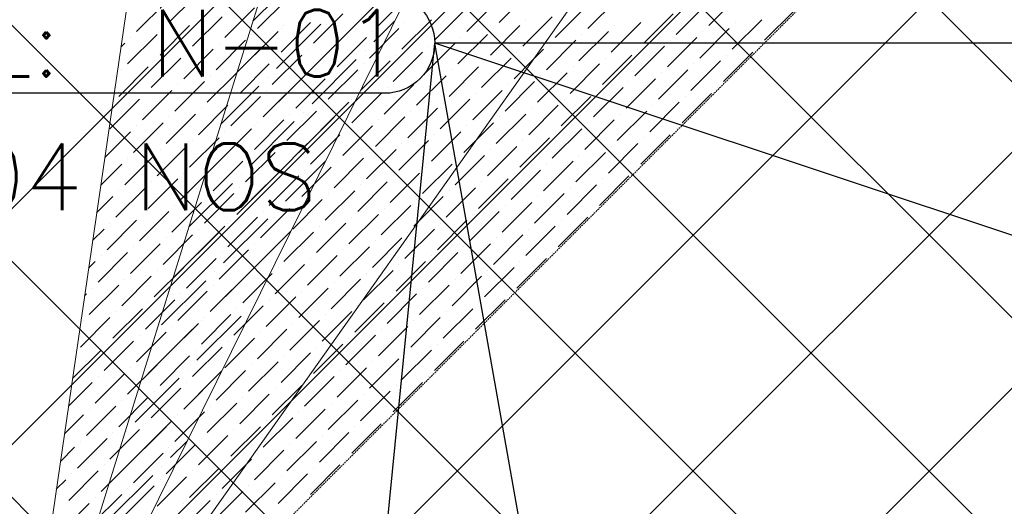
# Model space of a CAD drawing. Header units: millimetres. Extents: x -150 to 17700, y -13097 to 13830.
# Tile 53 of 67: x 11011 to 12487, y 7372 to 8101. Entities that reach past the tile are written whole.
import ezdxf
from ezdxf.enums import TextEntityAlignment as Align

# ---------------------------------------------------------------- set-up
doc = ezdxf.new("R2010")
doc.units = ezdxf.units.MM
doc.header["$MEASUREMENT"] = 0
doc.linetypes.add('RCP XREF$0$( Hidden )', pattern=[0.375, 0.25, -0.125])
doc.layers.get('0').update_dxf_attribs({"lineweight": 5})
doc.layers.add('ELEC-SO-LVL-TAG', color=7, linetype='Continuous')
doc.layers.add('M-MEP-ELLG-TEXT', color=7, linetype='Continuous', lineweight=15)
doc.layers.add('RCP XREF$0$A-CEILING-01', color=9, linetype='Continuous', lineweight=0, true_color=0x808080)
doc.layers.add('RCP XREF$0$A-CELING ELEMENT', color=9, linetype='Continuous', lineweight=0, true_color=0x808080)
doc.styles.add('Oswald Light', font='txt')
doc.styles.add('ROMANS-100', font='romans.shx')
doc.styles.get("Standard").update_dxf_attribs({"font": 'romans.shx'})
doc.dimstyles.new('MDS-50', dxfattribs={"dimtxt": 100, "dimasz": 100, "dimexe": 50, "dimexo": 50, "dimgap": 25, "dimtad": 1, "dimdec": 0, "dimtxsty": 'Oswald Light', "dimcen": 0, "dimdle": 1.5875, "dimazin": 0, "dimtfac": 1, "dimtdec": 0, "dimtix": 1, "dimtmove": 0, "dimatfit": 0, "dimfxl": 1, "dimfrac": 2, "dimtolj": 1, "dimarcsym": 0})

# ---------------------------------------------------------------- blocks, each defined once
blk = doc.blocks.new('RCP XREF')
at = {"layer": 'RCP XREF$0$A-CEILING-01', "color": 8, "linetype": 'Continuous', "lineweight": 0, "true_color": 0x808080}
for p, q in [((12071.8, 6313), (5004.8, 13380)), ((12248.6, 6489.7), (5358.3, 13380)), ((12425.4, 6666.5), (5711.9, 13380)), ((12778.9, 7020.1), (6419, 13380)), ((13132.5, 7373.6), (7126.1, 13380)), ((12602.1, 6843.3), (6090, 13355.4)), ((6452, 3270), (14450, 11268)), ((7159.1, 3270), (14450, 10560.9)), ((7512.6, 3270), (14450, 10207.4)), ((7866.2, 3270), (14450, 9853.8)), ((8219.7, 3270), (14450, 9500.3)), ((6805.5, 3270), (11820, 8284.5)), ((12955.7, 7196.9), (11934.1, 8218.4))]:
    blk.add_line(p, q, dxfattribs=at)
at = {"layer": 'RCP XREF$0$A-CEILING-01', "color": 8, "lineweight": 0, "true_color": 0x808080}
for centre, radius, start, end in [((11004.6, 6932.9), 2087.3, 45.1925, 224.8075), ((11003.8, 6932.2), 1987.3, 45.2002, 224.7998)]:
    blk.add_arc(centre, radius, start, end, dxfattribs=at)
at = {"layer": 'RCP XREF$0$A-CELING ELEMENT', "color": 8, "linetype": 'RCP XREF$0$( Hidden )', "lineweight": 0, "ltscale": 10, "true_color": 0x808080}
blk.add_line((13250, 9188.2), (8781.8, 4720), dxfattribs=at)
at = {"layer": 'RCP XREF$0$A-CELING ELEMENT', "color": 8, "lineweight": 0, "true_color": 0x808080}
for p, q in [((11045.4, 7253.5), (11285.7, 8899.5)), ((11094.5, 7243.2), (11589.3, 8831.4)), ((11141.6, 7225.4), (11878.8, 8716.6)), ((11185.4, 7200.4), (11893.7, 8200.4))]:
    blk.add_line(p, q, dxfattribs=at)
at = {"layer": 'RCP XREF$0$A-CELING ELEMENT', "color": 8, "linetype": 'Continuous', "lineweight": 0, "true_color": 0x808080, "transparency": 33554687}
for p, q in [((11361, 8098.5), (11409.7, 8147.2)), ((11235.1, 8096.4), (11279.3, 8140.6)), ((11367.7, 8087.5), (11411.9, 8131.7)), ((11548.9, 8092), (11593.1, 8136.2)), ((11730.1, 8096.4), (11774.3, 8140.6)), ((11862.7, 8087.5), (11906.9, 8131.7)), ((12043.9, 8092), (12088.1, 8136.2)), ((11186.5, 8083.1), (11230.7, 8127.3)), ((11319.1, 8074.3), (11363.3, 8118.5)), ((11500.3, 8078.7), (11544.5, 8122.9)), ((11681.5, 8083.1), (11725.7, 8127.3)), ((11814.1, 8074.3), (11858.3, 8118.5)), ((11995.3, 8078.7), (12039.5, 8122.9)), ((11270.5, 8061), (11314.7, 8105.2)), ((11451.7, 8065.4), (11495.9, 8109.6)), ((11469.3, 8047.8), (11535.6, 8114.1)), ((11584.3, 8056.6), (11628.4, 8100.8)), ((11632.9, 8069.9), (11677.1, 8114.1)), ((11765.4, 8061), (11809.6, 8105.2)), ((11769.9, 8100.8), (11769.9, 8100.8)), ((11946.6, 8065.4), (11990.8, 8109.6)), ((12079.2, 8056.6), (12123.4, 8100.8)), ((12127.8, 8069.9), (12172, 8114.1)), ((11221.9, 8047.8), (11266.1, 8092)), ((11226.3, 8087.5), (11226.3, 8087.5)), ((11396.4, 8027.9), (11462.7, 8094.2)), ((11403.1, 8052.2), (11447.2, 8096.4)), ((11403.1, 8087.5), (11403.1, 8087.5)), ((11407.5, 8092), (11407.5, 8092)), ((11535.6, 8043.3), (11579.8, 8087.5)), ((11542.3, 8067.7), (11573.3, 8098.7)), ((11588.7, 8096.4), (11588.7, 8096.4)), ((11716.8, 8047.8), (11761, 8092)), ((11721.3, 8087.5), (11721.3, 8087.5)), ((11898, 8052.2), (11942.2, 8096.4)), ((11902.4, 8092), (11902.4, 8092)), ((12030.6, 8043.3), (12074.8, 8087.5)), ((12083.6, 8096.4), (12083.6, 8096.4)), ((11173.2, 8034.5), (11217.4, 8078.7)), ((11177.7, 8074.3), (11177.7, 8074.3)), ((11337, 8021.5), (11389.8, 8074.3)), ((11354.4, 8038.9), (11398.6, 8083.1)), ((11358.9, 8078.7), (11358.9, 8078.7)), ((11487, 8030.1), (11531.2, 8074.3)), ((11540.1, 8083.1), (11540.1, 8083.1)), ((11668.2, 8034.5), (11712.4, 8078.7)), ((11672.6, 8074.3), (11672.6, 8074.3)), ((11849.4, 8038.9), (11893.6, 8083.1)), ((11853.8, 8078.7), (11853.8, 8078.7)), ((11982, 8030.1), (12026.2, 8074.3)), ((12035, 8083.1), (12035, 8083.1)), ((11163, 8059.7), (11168.8, 8065.4)), ((11257.2, 8012.4), (11301.4, 8056.6)), ((11305.8, 8025.7), (11350, 8069.9)), ((11310.2, 8065.4), (11310.2, 8065.4)), ((11438.4, 8016.8), (11482.6, 8061)), ((11442.8, 8056.6), (11442.8, 8056.6)), ((11491.4, 8069.9), (11491.4, 8069.9)), ((11619.6, 8021.2), (11663.8, 8065.4)), ((11624, 8061), (11624, 8061)), ((11780.7, 8040.9), (11796.4, 8056.6)), ((11800.8, 8025.7), (11845, 8069.9)), ((11805.2, 8065.4), (11805.2, 8065.4)), ((11933.4, 8016.8), (11977.6, 8061)), ((11937.8, 8056.6), (11937.8, 8056.6)), ((11986.4, 8069.9), (11986.4, 8069.9)), ((12119, 8061), (12119, 8061)), ((11208.6, 7999.2), (11252.8, 8043.3)), ((11261.6, 8052.2), (11261.6, 8052.2)), ((11389.8, 8003.6), (11434, 8047.8)), ((11394.2, 8043.3), (11394.2, 8043.3)), ((11529, 8054.4), (11529, 8054.4)), ((11571, 8008), (11615.2, 8052.2)), ((11575.4, 8047.8), (11575.4, 8047.8)), ((11703.6, 7999.2), (11747.8, 8043.3)), ((11756.6, 8052.2), (11756.6, 8052.2)), ((11884.8, 8003.6), (11929, 8047.8)), ((11889.2, 8043.3), (11889.2, 8043.3)), ((12066, 8008), (12110.2, 8052.2)), ((12070.4, 8047.8), (12070.4, 8047.8)), ((11160, 7985.9), (11204.2, 8030.1)), ((11213, 8038.9), (11213, 8038.9)), ((11341.2, 7990.3), (11385.4, 8034.5)), ((11345.6, 8030.1), (11345.6, 8030.1)), ((11449.5, 7974.8), (11515.8, 8041.1)), ((11456.1, 8034.5), (11456.1, 8034.5)), ((11522.4, 7994.7), (11566.6, 8038.9)), ((11526.8, 8034.5), (11526.8, 8034.5)), ((11655, 7985.9), (11699.2, 8030.1)), ((11708, 8038.9), (11708, 8038.9)), ((11752.2, 8012.4), (11780.7, 8040.9)), ((11836.2, 7990.3), (11880.4, 8034.5)), ((11840.6, 8030.1), (11840.6, 8030.1)), ((12017.4, 7994.7), (12061.5, 8038.9)), ((12021.8, 8034.5), (12021.8, 8034.5)), ((11164.4, 8025.7), (11164.4, 8025.7)), ((11292.6, 7977.1), (11336.8, 8021.2)), ((11297, 8016.8), (11297, 8016.8)), ((11376.5, 7955), (11442.8, 8021.2)), ((11383.2, 8014.6), (11383.2, 8014.6)), ((11425.2, 7968.2), (11469.3, 8012.4)), ((11473.8, 7981.5), (11518, 8025.7)), ((11478.2, 8021.2), (11478.2, 8021.2)), ((11606.3, 7972.6), (11650.5, 8016.8)), ((11610.8, 8012.4), (11610.8, 8012.4)), ((11659.4, 8025.7), (11659.4, 8025.7)), ((11787.5, 7977.1), (11831.7, 8021.2)), ((11792, 8016.8), (11792, 8016.8)), ((11920.1, 7968.2), (11964.3, 8012.4)), ((11968.7, 7981.5), (12012.9, 8025.7)), ((11973.2, 8021.2), (11973.2, 8021.2)), ((11244, 7963.8), (11288.2, 8008)), ((11248.4, 8003.6), (11248.4, 8003.6)), ((11313, 7944.4), (11369.9, 8001.4)), ((11376.5, 7955), (11420.7, 7999.2)), ((11429.6, 8008), (11429.6, 8008)), ((11557.7, 7959.4), (11601.9, 8003.6)), ((11562.2, 7999.2), (11562.2, 7999.2)), ((11738.9, 7963.8), (11783.1, 8008)), ((11743.4, 8003.6), (11743.4, 8003.6)), ((11871.5, 7955), (11915.7, 7999.2)), ((11924.5, 8008), (11924.5, 8008)), ((12057.1, 7999.2), (12057.1, 7999.2)), ((11195.3, 7950.5), (11239.5, 7994.7)), ((11199.8, 7990.3), (11199.8, 7990.3)), ((11327.9, 7941.7), (11372.1, 7985.9)), ((11381, 7994.7), (11381, 7994.7)), ((11509.1, 7946.1), (11553.3, 7990.3)), ((11513.5, 7985.9), (11513.5, 7985.9)), ((11690.3, 7950.5), (11734.5, 7994.7)), ((11694.7, 7990.3), (11694.7, 7990.3)), ((11822.9, 7941.7), (11867.1, 7985.9)), ((11875.9, 7994.7), (11875.9, 7994.7)), ((12004.1, 7946.1), (12048.3, 7990.3)), ((12008.5, 7985.9), (12008.5, 7985.9)), ((11146.7, 7937.3), (11190.9, 7981.5)), ((11151.1, 7977.1), (11151.1, 7977.1)), ((11279.3, 7928.4), (11323.5, 7972.6)), ((11283.7, 7968.2), (11283.7, 7968.2)), ((11332.3, 7981.5), (11332.3, 7981.5)), ((11429.6, 7901.9), (11495.9, 7968.2)), ((11460.5, 7932.9), (11504.7, 7977.1)), ((11464.9, 7972.6), (11464.9, 7972.6)), ((11509.1, 7981.5), (11509.1, 7981.5)), ((11593.1, 7924), (11637.3, 7968.2)), ((11641.7, 7937.3), (11685.9, 7981.5)), ((11646.1, 7977.1), (11646.1, 7977.1)), ((11774.3, 7928.4), (11818.5, 7972.6)), ((11778.7, 7968.2), (11778.7, 7968.2)), ((11827.3, 7981.5), (11827.3, 7981.5)), ((11955.5, 7932.9), (11999.7, 7977.1)), ((11959.9, 7972.6), (11959.9, 7972.6)), ((11230.7, 7915.2), (11274.9, 7959.4)), ((11235.1, 7955), (11235.1, 7955)), ((11411.9, 7919.6), (11456.1, 7963.8)), ((11416.3, 7959.4), (11416.3, 7959.4)), ((11436.2, 7961.6), (11436.2, 7961.6)), ((11544.5, 7910.8), (11588.7, 7955)), ((11597.5, 7963.8), (11597.5, 7963.8)), ((11725.7, 7915.2), (11769.9, 7959.4)), ((11730.1, 7955), (11730.1, 7955)), ((11906.9, 7919.6), (11951.1, 7963.8)), ((11911.3, 7959.4), (11911.3, 7959.4)), ((11182.1, 7901.9), (11226.3, 7946.1)), ((11186.5, 7941.7), (11186.5, 7941.7)), ((11356.7, 7882), (11422.9, 7948.3)), ((11363.3, 7906.3), (11407.5, 7950.5)), ((11363.3, 7941.7), (11363.3, 7941.7)), ((11367.7, 7946.1), (11367.7, 7946.1)), ((11495.9, 7897.5), (11540.1, 7941.7)), ((11548.9, 7950.5), (11548.9, 7950.5)), ((11681.5, 7941.7), (11681.5, 7941.7)), ((11694.9, 7919.8), (11721.3, 7946.1)), ((11858.3, 7906.3), (11902.4, 7950.5)), ((11862.7, 7946.1), (11862.7, 7946.1)), ((11138.9, 7894.1), (11177.7, 7932.9)), ((11266.1, 7879.8), (11310.2, 7924)), ((11289, 7867.4), (11350, 7928.4)), ((11314.7, 7893.1), (11358.9, 7937.3)), ((11319.1, 7932.9), (11319.1, 7932.9)), ((11447.2, 7884.2), (11491.4, 7928.4)), ((11451.7, 7924), (11451.7, 7924)), ((11500.3, 7937.3), (11500.3, 7937.3)), ((11628.4, 7888.7), (11672.6, 7932.9)), ((11632.9, 7928.4), (11632.9, 7928.4)), ((11761, 7879.8), (11805.2, 7924)), ((11809.6, 7893.1), (11853.8, 7937.3)), ((11814.1, 7932.9), (11814.1, 7932.9)), ((11942.2, 7884.2), (11986.4, 7928.4)), ((11946.6, 7924), (11946.6, 7924)), ((11995.3, 7937.3), (11995.3, 7937.3)), ((11217.4, 7866.6), (11261.6, 7910.8)), ((11270.5, 7919.6), (11270.5, 7919.6)), ((11398.6, 7871), (11442.8, 7915.2)), ((11403.1, 7910.8), (11403.1, 7910.8)), ((11579.8, 7875.4), (11624, 7919.6)), ((11584.3, 7915.2), (11584.3, 7915.2)), ((11677.1, 7901.9), (11694.9, 7919.8)), ((11712.4, 7866.6), (11756.6, 7910.8)), ((11765.4, 7919.6), (11765.4, 7919.6)), ((11893.6, 7871), (11937.8, 7915.2)), ((11898, 7910.8), (11898, 7910.8)), ((11168.8, 7853.3), (11213, 7897.5)), ((11221.9, 7906.3), (11221.9, 7906.3)), ((11350, 7857.7), (11394.2, 7901.9)), ((11354.4, 7897.5), (11354.4, 7897.5)), ((11531.2, 7862.2), (11575.4, 7906.3)), ((11535.6, 7901.9), (11535.6, 7901.9)), ((11663.8, 7853.3), (11708, 7897.5)), ((11716.8, 7906.3), (11716.8, 7906.3)), ((11845, 7857.7), (11889.2, 7901.9)), ((11849.4, 7897.5), (11849.4, 7897.5)), ((11132.8, 7852.7), (11164.4, 7884.2)), ((11173.2, 7893.1), (11173.2, 7893.1)), ((11301.4, 7844.5), (11345.6, 7888.7)), ((11305.8, 7884.2), (11305.8, 7884.2)), ((11409.7, 7829), (11469.6, 7888.9)), ((11416.3, 7888.7), (11416.3, 7888.7)), ((11434, 7835.6), (11478.2, 7879.8)), ((11482.6, 7848.9), (11526.8, 7893.1)), ((11487, 7888.7), (11487, 7888.7)), ((11615.2, 7840.1), (11659.4, 7884.2)), ((11619.6, 7879.8), (11619.6, 7879.8)), ((11668.2, 7893.1), (11668.2, 7893.1)), ((11796.4, 7844.5), (11840.6, 7888.7)), ((11800.8, 7884.2), (11800.8, 7884.2)), ((11252.8, 7831.2), (11297, 7875.4)), ((11257.2, 7871), (11257.2, 7871)), ((11336.8, 7809.1), (11403.1, 7875.4)), ((11343.4, 7868.8), (11343.4, 7868.8)), ((11385.4, 7822.4), (11429.6, 7866.6)), ((11438.4, 7875.4), (11438.4, 7875.4)), ((11566.6, 7826.8), (11610.8, 7871)), ((11571, 7866.6), (11571, 7866.6)), ((11747.8, 7831.2), (11792, 7875.4)), ((11752.2, 7871), (11752.2, 7871)), ((11880.4, 7822.4), (11924.5, 7866.6)), ((11933.4, 7875.4), (11933.4, 7875.4)), ((11204.2, 7818), (11248.4, 7862.2)), ((11208.6, 7857.7), (11208.6, 7857.7)), ((11265, 7790.3), (11330.1, 7855.5)), ((11336.8, 7809.1), (11381, 7853.3)), ((11389.8, 7862.2), (11389.8, 7862.2)), ((11518, 7813.5), (11562.2, 7857.7)), ((11522.4, 7853.3), (11522.4, 7853.3)), ((11699.2, 7818), (11743.4, 7862.2)), ((11703.6, 7857.7), (11703.6, 7857.7)), ((11831.7, 7809.1), (11875.9, 7853.3)), ((11884.8, 7862.2), (11884.8, 7862.2)), ((11126.8, 7811.3), (11151.1, 7835.6)), ((11155.6, 7804.7), (11199.8, 7848.9)), ((11160, 7844.5), (11160, 7844.5)), ((11288.2, 7795.9), (11332.3, 7840.1)), ((11292.6, 7835.6), (11292.6, 7835.6)), ((11341.2, 7848.9), (11341.2, 7848.9)), ((11469.3, 7800.3), (11513.5, 7844.5)), ((11473.8, 7840.1), (11473.8, 7840.1)), ((11609.1, 7798.6), (11646.1, 7835.6)), ((11650.5, 7804.7), (11694.7, 7848.9)), ((11655, 7844.5), (11655, 7844.5)), ((11783.1, 7795.9), (11827.3, 7840.1)), ((11787.5, 7835.6), (11787.5, 7835.6)), ((11836.2, 7848.9), (11836.2, 7848.9)), ((11239.5, 7782.6), (11283.7, 7826.8)), ((11244, 7822.4), (11244, 7822.4)), ((11420.7, 7787), (11464.9, 7831.2)), ((11425.2, 7826.8), (11425.2, 7826.8)), ((11553.3, 7778.2), (11597.5, 7822.4)), ((11606.3, 7831.2), (11606.3, 7831.2)), ((11734.5, 7782.6), (11778.7, 7826.8)), ((11738.9, 7822.4), (11738.9, 7822.4)), ((11190.9, 7769.3), (11235.1, 7813.5)), ((11195.3, 7809.1), (11195.3, 7809.1)), ((11372.1, 7773.8), (11416.3, 7818)), ((11376.5, 7813.5), (11376.5, 7813.5)), ((11396.4, 7815.7), (11396.4, 7815.7)), ((11504.7, 7764.9), (11548.9, 7809.1)), ((11557.7, 7818), (11557.7, 7818)), ((11685.9, 7769.3), (11730.1, 7813.5)), ((11690.3, 7809.1), (11690.3, 7809.1)), ((11871.5, 7813.5), (11871.5, 7813.5)), ((11142.3, 7756.1), (11186.5, 7800.3)), ((11146.7, 7795.9), (11146.7, 7795.9)), ((11274.9, 7747.2), (11319.1, 7791.4)), ((11316.9, 7736.2), (11383.2, 7802.5)), ((11323.5, 7760.5), (11367.7, 7804.7)), ((11323.5, 7795.9), (11323.5, 7795.9)), ((11327.9, 7800.3), (11327.9, 7800.3)), ((11456.1, 7751.7), (11500.3, 7795.9)), ((11460.5, 7791.4), (11460.5, 7791.4)), ((11509.1, 7804.7), (11509.1, 7804.7)), ((11601.9, 7791.4), (11609.1, 7798.6)), ((11637.3, 7756.1), (11681.5, 7800.3)), ((11641.7, 7795.9), (11641.7, 7795.9)), ((11769.9, 7747.2), (11814.1, 7791.4)), ((11818.5, 7760.5), (11862.7, 7804.7)), ((11822.9, 7800.3), (11822.9, 7800.3)), ((11120.7, 7769.9), (11137.9, 7787)), ((11226.3, 7734), (11270.5, 7778.2)), ((11244, 7716.3), (11310.2, 7782.6)), ((11279.3, 7787), (11279.3, 7787)), ((11389.8, 7756.1), (11417.7, 7784)), ((11407.5, 7738.4), (11451.7, 7782.6)), ((11411.9, 7778.2), (11411.9, 7778.2)), ((11588.7, 7742.8), (11632.9, 7787)), ((11593.1, 7782.6), (11593.1, 7782.6)), ((11721.3, 7734), (11765.4, 7778.2)), ((11774.3, 7787), (11774.3, 7787)), ((11177.7, 7720.7), (11221.9, 7764.9)), ((11230.7, 7773.8), (11230.7, 7773.8)), ((11358.9, 7725.1), (11403.1, 7769.3)), ((11363.3, 7764.9), (11363.3, 7764.9)), ((11540.1, 7729.6), (11584.3, 7773.8)), ((11544.5, 7769.3), (11544.5, 7769.3)), ((11672.6, 7720.7), (11716.8, 7764.9)), ((11725.7, 7773.8), (11725.7, 7773.8)), ((11129.1, 7707.5), (11173.2, 7751.7)), ((11133.5, 7747.2), (11133.5, 7747.2)), ((11182.1, 7760.5), (11182.1, 7760.5)), ((11310.2, 7711.9), (11354.4, 7756.1)), ((11314.7, 7751.7), (11314.7, 7751.7)), ((11442.8, 7703.1), (11487, 7747.2)), ((11491.4, 7716.3), (11535.6, 7760.5)), ((11495.9, 7756.1), (11495.9, 7756.1)), ((11624, 7707.5), (11668.2, 7751.7)), ((11628.4, 7747.2), (11628.4, 7747.2)), ((11677.1, 7760.5), (11677.1, 7760.5)), ((11809.6, 7751.7), (11809.6, 7751.7)), ((11114.7, 7728.5), (11124.6, 7738.4)), ((11261.6, 7698.6), (11305.8, 7742.8)), ((11266.1, 7738.4), (11266.1, 7738.4)), ((11376.5, 7742.8), (11376.5, 7742.8)), ((11394.2, 7689.8), (11438.4, 7734)), ((11447.2, 7742.8), (11447.2, 7742.8)), ((11575.4, 7694.2), (11619.6, 7738.4)), ((11579.8, 7734), (11579.8, 7734)), ((11756.6, 7698.6), (11800.8, 7742.8)), ((11761, 7738.4), (11761, 7738.4)), ((11213, 7685.4), (11257.2, 7729.6)), ((11217.4, 7725.1), (11217.4, 7725.1)), ((11297, 7663.3), (11363.3, 7729.6)), ((11303.6, 7722.9), (11303.6, 7722.9)), ((11345.6, 7676.5), (11389.8, 7720.7)), ((11398.6, 7729.6), (11398.6, 7729.6)), ((11526.8, 7681), (11571, 7725.1)), ((11531.2, 7720.7), (11531.2, 7720.7)), ((11708, 7685.4), (11752.2, 7729.6)), ((11712.4, 7725.1), (11712.4, 7725.1)), ((11115.8, 7658.9), (11160, 7703.1)), ((11164.4, 7672.1), (11208.6, 7716.3)), ((11168.8, 7711.9), (11168.8, 7711.9)), ((11224.1, 7643.4), (11290.4, 7709.7)), ((11297, 7663.3), (11341.2, 7707.5)), ((11301.4, 7703.1), (11301.4, 7703.1)), ((11350, 7716.3), (11350, 7716.3)), ((11478.2, 7667.7), (11522.4, 7711.9)), ((11482.6, 7707.5), (11482.6, 7707.5)), ((11610.8, 7658.9), (11655, 7703.1)), ((11659.4, 7672.1), (11703.6, 7716.3)), ((11663.8, 7711.9), (11663.8, 7711.9)), ((11108.6, 7687.1), (11111.4, 7689.8)), ((11120.2, 7698.6), (11120.2, 7698.6)), ((11248.4, 7650), (11292.6, 7694.2)), ((11252.8, 7689.8), (11252.8, 7689.8)), ((11429.6, 7654.4), (11473.8, 7698.6)), ((11434, 7694.2), (11434, 7694.2)), ((11562.2, 7645.6), (11606.3, 7689.8)), ((11615.2, 7698.6), (11615.2, 7698.6)), ((11747.8, 7689.8), (11747.8, 7689.8)), ((11199.8, 7636.8), (11244, 7681)), ((11204.2, 7676.5), (11204.2, 7676.5)), ((11381, 7641.2), (11425.2, 7685.4)), ((11385.4, 7681), (11385.4, 7681)), ((11513.5, 7632.3), (11557.7, 7676.5)), ((11566.6, 7685.4), (11566.6, 7685.4)), ((11694.7, 7636.8), (11738.9, 7681)), ((11699.2, 7676.5), (11699.2, 7676.5)), ((11151.1, 7623.5), (11195.3, 7667.7)), ((11155.6, 7663.3), (11155.6, 7663.3)), ((11283.7, 7614.7), (11327.9, 7658.9)), ((11332.3, 7627.9), (11376.5, 7672.1)), ((11336.8, 7667.7), (11336.8, 7667.7)), ((11356.7, 7669.9), (11356.7, 7669.9)), ((11464.9, 7619.1), (11509.1, 7663.3)), ((11469.3, 7658.9), (11469.3, 7658.9)), ((11518, 7672.1), (11518, 7672.1)), ((11646.1, 7623.5), (11690.3, 7667.7)), ((11650.5, 7663.3), (11650.5, 7663.3)), ((11102.5, 7610.2), (11146.7, 7654.4)), ((11107, 7650), (11107, 7650)), ((11235.1, 7601.4), (11279.3, 7645.6)), ((11277.1, 7590.4), (11343.4, 7656.6)), ((11283.7, 7650), (11283.7, 7650)), ((11288.2, 7654.4), (11288.2, 7654.4)), ((11416.3, 7605.8), (11460.5, 7650)), ((11420.7, 7645.6), (11420.7, 7645.6)), ((11597.5, 7610.2), (11641.7, 7654.4)), ((11601.9, 7650), (11601.9, 7650)), ((11186.5, 7588.1), (11230.7, 7632.3)), ((11204.2, 7570.5), (11270.5, 7636.8)), ((11239.5, 7641.2), (11239.5, 7641.2)), ((11367.7, 7592.6), (11411.9, 7636.8)), ((11372.1, 7632.3), (11372.1, 7632.3)), ((11548.9, 7597), (11593.1, 7641.2)), ((11553.3, 7636.8), (11553.3, 7636.8)), ((11137.9, 7574.9), (11182.1, 7619.1)), ((11142.3, 7614.7), (11142.3, 7614.7)), ((11190.9, 7627.9), (11190.9, 7627.9)), ((11319.1, 7579.3), (11363.3, 7623.5)), ((11323.5, 7619.1), (11323.5, 7619.1)), ((11451.7, 7570.5), (11495.9, 7614.7)), ((11500.3, 7583.7), (11544.5, 7627.9)), ((11504.7, 7623.5), (11504.7, 7623.5)), ((11632.9, 7574.9), (11677.1, 7619.1)), ((11637.3, 7614.7), (11637.3, 7614.7)), ((11685.9, 7627.9), (11685.9, 7627.9)), ((11090.5, 7562.9), (11133.5, 7605.8)), ((11270.5, 7566), (11314.7, 7610.2)), ((11274.9, 7605.8), (11274.9, 7605.8)), ((11403.1, 7557.2), (11447.2, 7601.4)), ((11456.1, 7610.2), (11456.1, 7610.2)), ((11584.3, 7561.6), (11628.4, 7605.8)), ((11588.7, 7601.4), (11588.7, 7601.4)), ((11221.9, 7552.8), (11266.1, 7597)), ((11226.3, 7592.6), (11226.3, 7592.6)), ((11354.4, 7544), (11398.6, 7588.1)), ((11407.5, 7597), (11407.5, 7597)), ((11535.6, 7548.4), (11579.8, 7592.6)), ((11540.1, 7588.1), (11540.1, 7588.1)), ((11124.6, 7526.3), (11168.8, 7570.5)), ((11173.2, 7539.5), (11217.4, 7583.7)), ((11177.7, 7579.3), (11177.7, 7579.3)), ((11257.2, 7517.4), (11314, 7574.2)), ((11263.8, 7577.1), (11263.8, 7577.1)), ((11305.8, 7530.7), (11350, 7574.9)), ((11310.2, 7570.5), (11310.2, 7570.5)), ((11358.9, 7583.7), (11358.9, 7583.7)), ((11487, 7535.1), (11531.2, 7579.3)), ((11491.4, 7574.9), (11491.4, 7574.9)), ((11084.5, 7521.5), (11120.2, 7557.2)), ((11129.1, 7566), (11129.1, 7566)), ((11184.3, 7497.5), (11250.6, 7563.8)), ((11257.2, 7517.4), (11301.4, 7561.6)), ((11261.6, 7557.2), (11261.6, 7557.2)), ((11438.4, 7521.9), (11482.6, 7566)), ((11442.8, 7561.6), (11442.8, 7561.6)), ((11571, 7513), (11615.2, 7557.2)), ((11624, 7566), (11624, 7566)), ((11208.6, 7504.2), (11252.8, 7548.4)), ((11213, 7544), (11213, 7544)), ((11389.8, 7508.6), (11434, 7552.8)), ((11394.2, 7548.4), (11394.2, 7548.4)), ((11522.4, 7499.8), (11566.6, 7544)), ((11575.4, 7552.8), (11575.4, 7552.8)), ((11160, 7490.9), (11204.2, 7535.1)), ((11164.4, 7530.7), (11164.4, 7530.7)), ((11292.6, 7482.1), (11336.8, 7526.3)), ((11341.2, 7495.3), (11385.4, 7539.5)), ((11345.6, 7535.1), (11345.6, 7535.1)), ((11473.8, 7486.5), (11518, 7530.7)), ((11478.2, 7526.3), (11478.2, 7526.3)), ((11526.8, 7539.5), (11526.8, 7539.5)), ((11111.4, 7477.7), (11155.6, 7521.9)), ((11115.8, 7517.4), (11115.8, 7517.4)), ((11244, 7468.8), (11288.2, 7513)), ((11297, 7521.9), (11297, 7521.9)), ((11425.2, 7473.2), (11469.3, 7517.4)), ((11429.6, 7513), (11429.6, 7513)), ((11078.4, 7480.1), (11107, 7508.6)), ((11195.3, 7455.6), (11239.5, 7499.8)), ((11244, 7504.2), (11244, 7504.2)), ((11248.4, 7508.6), (11248.4, 7508.6)), ((11376.5, 7460), (11420.7, 7504.2)), ((11381, 7499.8), (11381, 7499.8)), ((11562.2, 7504.2), (11562.2, 7504.2)), ((11146.7, 7442.3), (11190.9, 7486.5)), ((11151.1, 7482.1), (11151.1, 7482.1)), ((11164.4, 7424.6), (11230.7, 7490.9)), ((11171, 7484.3), (11171, 7484.3)), ((11199.8, 7495.3), (11199.8, 7495.3)), ((11327.9, 7446.7), (11372.1, 7490.9)), ((11332.3, 7486.5), (11332.3, 7486.5)), ((11460.5, 7437.9), (11504.7, 7482.1)), ((11509.1, 7451.1), (11553.3, 7495.3)), ((11513.5, 7490.9), (11513.5, 7490.9)), ((11098.1, 7429), (11142.3, 7473.2)), ((11102.5, 7468.8), (11102.5, 7468.8)), ((11237.3, 7444.5), (11262.2, 7469.4)), ((11279.3, 7433.5), (11323.5, 7477.7)), ((11283.7, 7473.2), (11283.7, 7473.2)), ((11411.9, 7424.6), (11456.1, 7468.8)), ((11464.9, 7477.7), (11464.9, 7477.7)), ((11072.4, 7438.7), (11093.7, 7460)), ((11182.1, 7407), (11226.3, 7451.1)), ((11230.7, 7420.2), (11274.9, 7464.4)), ((11235.1, 7460), (11235.1, 7460)), ((11363.3, 7411.4), (11407.5, 7455.6)), ((11367.7, 7451.1), (11367.7, 7451.1)), ((11416.3, 7464.4), (11416.3, 7464.4)), ((11133.5, 7393.7), (11177.7, 7437.9)), ((11186.5, 7446.7), (11186.5, 7446.7)), ((11319.1, 7437.9), (11319.1, 7437.9)), ((11351.7, 7435.1), (11358.9, 7442.3)), ((11500.3, 7442.3), (11500.3, 7442.3)), ((11084.9, 7380.4), (11129.1, 7424.6)), ((11137.9, 7433.5), (11137.9, 7433.5)), ((11224.1, 7431.3), (11224.1, 7431.3)), ((11266.1, 7384.9), (11310.2, 7429)), ((11270.5, 7424.6), (11270.5, 7424.6)), ((11314.7, 7398.1), (11351.7, 7435.1)), ((11447.2, 7389.3), (11491.4, 7433.5)), ((11451.7, 7429), (11451.7, 7429)), ((11066.3, 7397.3), (11080.4, 7411.4)), ((11089.3, 7420.2), (11089.3, 7420.2)), ((11144.5, 7351.7), (11210.8, 7418)), ((11151.1, 7411.4), (11151.1, 7411.4)), ((11217.4, 7371.6), (11261.6, 7415.8)), ((11221.9, 7411.4), (11221.9, 7411.4)), ((11350, 7362.8), (11394.2, 7407)), ((11398.6, 7376), (11442.8, 7420.2)), ((11403.1, 7415.8), (11403.1, 7415.8)), ((11168.8, 7358.3), (11213, 7402.5)), ((11173.2, 7398.1), (11173.2, 7398.1)), ((11301.4, 7349.5), (11345.6, 7393.7)), ((11354.4, 7402.5), (11354.4, 7402.5)), ((11120.2, 7345.1), (11164.4, 7389.3)), ((11124.6, 7384.9), (11124.6, 7384.9)), ((11252.8, 7336.2), (11297, 7380.4)), ((11305.8, 7389.3), (11305.8, 7389.3)), ((11438.4, 7380.4), (11438.4, 7380.4)), ((11071.6, 7331.8), (11115.8, 7376)), ((11257.2, 7376), (11257.2, 7376))]:
    blk.add_line(p, q, dxfattribs=at)
blk = doc.blocks.new('ELEC-SO-LVL-EQP-TYP-TAG')
at = {"layer": 'ELEC-SO-LVL-TAG'}
blk.add_lwpolyline([(75, 75), (1075, 75, -0.414214), (1150, 0), (1150, 0, -0.414214), (1075, -75), (75, -75, -0.414214), (0, 0), (0, 0, -0.414214)], format="xyb", close=True, dxfattribs=at)
at = {"layer": 'ELEC-SO-LVL-TAG', "char_height": 100, "attachment_point": 4}
for s, width, insert in [('{\\Fromans|c0;SO LVL:}', 1015.069, (75, 0)), ('{\\Fromans|c0;TYP :}', 391.476, (0, -200)), ('{\\Fromans|c0;NOS}', 391.476, (700, -200))]:
    blk.add_mtext_dynamic_manual_height_columns(s, width=width, gutter_width=1, heights=[0], dxfattribs=dict(at, insert=insert))
at = {"layer": 'ELEC-SO-LVL-TAG', "style": 'ROMANS-100'}
for tag, p in [('SO-EQP', (0, 200)), ('SO-LVL', (725, 0)), ('TYP-NOS', (450, -200))]:
    blk.add_attdef(tag, text='', height=100, dxfattribs=at).set_placement(p, align=Align.MIDDLE_LEFT)

msp = doc.modelspace()

# ---------------------------------------------------------------- block references
at = {"ltscale": 5}
msp.add_blockref('RCP XREF', (0, 0), dxfattribs=at)
at = {"layer": 'ELEC-SO-LVL-TAG'}
msp.add_blockref('ELEC-SO-LVL-EQP-TYP-TAG', (10483.5, 8065.5), dxfattribs=at).add_auto_attribs({'SO-EQP': 'FOR DIGITAL DISPLAY', 'TYP-NOS': '04', 'SO-LVL': 'N-01'})

# ---------------------------------------------------------------- leaders
at = {"layer": 'M-MEP-ELLG-TEXT'}
for points in [[(13679.7, 8065.5), (11633.5, 8065.5)], [(11418, 5888.9), (11633.5, 8065.5)], [(13211.4, 7540.9), (11633.5, 8065.5)], [(11928.5, 6399.4), (11633.5, 8065.5)]]:
    msp.add_leader(points, dimstyle='MDS-50', override={"dimgap": 25, "dimtad": 0}, dxfattribs=at)

doc.saveas('drawing.dxf')
